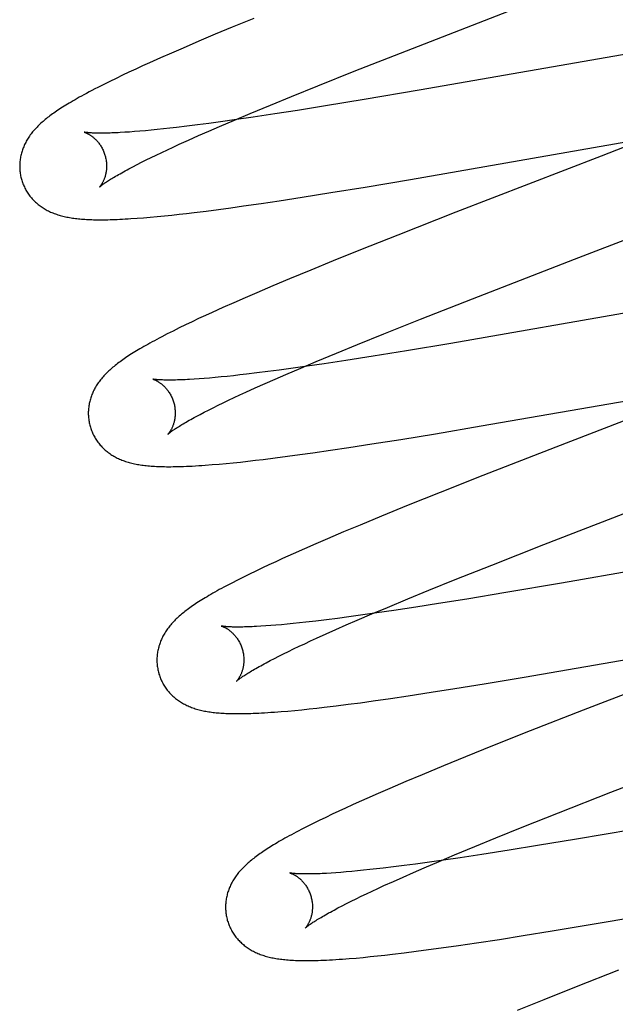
# Model space of a CAD drawing. Header units: inches. Extents: x 0 to 293, y 0 to 190.
# Tile 45 of 75: x 96.031 to 96.168, y 97.203 to 97.43. Entities that reach past the tile are written whole.
import ezdxf

# ---------------------------------------------------------------- set-up
doc = ezdxf.new("R2010")
doc.units = ezdxf.units.IN
doc.header["$LTSCALE"] = 16.12069
doc.header["$MEASUREMENT"] = 0
doc.linetypes.add('HIDDEN', pattern=[0.2, 0.1, -0.1])
doc.layers.add('DEFAULT_2', color=8, linetype='HIDDEN')

msp = doc.modelspace()

# ---------------------------------------------------------------- linework, layer by layer
at = {"layer": 'DEFAULT_2', "color": 8, "linetype": 'HIDDEN'}
for p, q in [((96.08498, 97.43015), (96.07998, 97.4281)), ((96.07998, 97.4281), (96.0761, 97.42649)), ((96.0761, 97.42649), (96.07234, 97.4249)), ((96.06869, 97.42334), (96.06605, 97.42219)), ((96.07234, 97.4249), (96.06869, 97.42334)), ((96.06348, 97.42106), (96.06099, 97.41995)), ((96.06605, 97.42219), (96.06348, 97.42106)), ((96.1081, 97.41798), (96.12008, 97.42269)), ((96.17385, 97.4225), (96.12299, 97.41365)), ((96.0578, 97.41849), (96.05625, 97.41777)), ((96.05937, 97.41922), (96.0578, 97.41849)), ((96.06099, 97.41995), (96.05937, 97.41922)), ((96.05328, 97.41636), (96.05185, 97.41566)), ((96.05474, 97.41706), (96.05328, 97.41636)), ((96.05625, 97.41777), (96.05474, 97.41706)), ((96.09971, 97.41464), (96.1081, 97.41798)), ((96.05046, 97.41497), (96.04909, 97.41428)), ((96.05185, 97.41566), (96.05046, 97.41497)), ((96.09365, 97.41219), (96.09971, 97.41464)), ((96.08879, 97.4102), (96.09365, 97.41219)), ((96.12299, 97.41365), (96.11034, 97.41151)), ((96.08412, 97.40827), (96.08879, 97.4102)), ((96.10144, 97.41004), (96.095, 97.409)), ((96.11034, 97.41151), (96.10144, 97.41004)), ((96.08054, 97.40676), (96.08412, 97.40827)), ((96.08482, 97.40744), (96.08098, 97.40688)), ((96.08982, 97.4082), (96.08482, 97.40744)), ((96.095, 97.409), (96.08982, 97.4082)), ((96.06564, 97.4049), (96.06416, 97.40473)), ((96.06717, 97.40507), (96.06564, 97.4049)), ((96.06955, 97.40536), (96.06717, 97.40507)), ((96.07203, 97.40567), (96.06955, 97.40536)), ((96.07461, 97.406), (96.07203, 97.40567)), ((96.07728, 97.40637), (96.07461, 97.406)), ((96.07464, 97.40423), (96.07711, 97.4053)), ((96.07711, 97.4053), (96.08054, 97.40676)), ((96.08098, 97.40688), (96.07728, 97.40637)), ((96.05638, 97.40402), (96.05528, 97.40395)), ((96.05754, 97.40411), (96.05638, 97.40402)), ((96.05876, 97.40421), (96.05754, 97.40411)), ((96.06003, 97.40432), (96.05876, 97.40421)), ((96.06135, 97.40445), (96.06003, 97.40432)), ((96.06273, 97.40458), (96.06135, 97.40445)), ((96.06416, 97.40473), (96.06273, 97.40458)), ((96.06998, 97.40217), (96.07226, 97.40318)), ((96.07226, 97.40318), (96.07464, 97.40423)), ((96.17944, 97.40417), (96.16488, 97.39848)), ((96.06508, 97.39993), (96.06642, 97.40055)), ((96.06642, 97.40055), (96.06781, 97.40119)), ((96.06781, 97.40119), (96.06998, 97.40217)), ((96.12102, 97.39313), (96.17107, 97.40183)), ((96.06022, 97.39759), (96.06135, 97.39815)), ((96.06135, 97.39815), (96.06254, 97.39873)), ((96.06254, 97.39873), (96.06378, 97.39932)), ((96.06378, 97.39932), (96.06508, 97.39993)), ((96.16488, 97.39848), (96.13149, 97.38555)), ((96.05623, 97.39555), (96.05714, 97.39603)), ((96.05714, 97.39603), (96.05811, 97.39653)), ((96.05811, 97.39653), (96.05913, 97.39705)), ((96.05913, 97.39705), (96.06022, 97.39759)), ((96.10271, 97.39008), (96.11061, 97.39137)), ((96.11061, 97.39137), (96.12102, 97.39313)), ((96.0908, 97.38821), (96.09613, 97.38903)), ((96.09613, 97.38903), (96.10271, 97.39008)), ((96.07969, 97.38661), (96.08263, 97.38702)), ((96.08263, 97.38702), (96.08666, 97.3876)), ((96.08666, 97.3876), (96.0908, 97.38821)), ((96.06115, 97.38444), (96.06277, 97.38459)), ((96.06277, 97.38459), (96.06442, 97.38475)), ((96.06442, 97.38475), (96.06609, 97.38492)), ((96.06609, 97.38492), (96.06778, 97.38511)), ((96.06778, 97.38511), (96.06952, 97.38531)), ((96.06952, 97.38531), (96.07129, 97.38552)), ((96.07129, 97.38552), (96.07402, 97.38585)), ((96.07402, 97.38585), (96.07682, 97.38622)), ((96.07682, 97.38622), (96.07969, 97.38661)), ((96.13149, 97.38555), (96.11815, 97.38032)), ((96.05811, 97.38419), (96.05959, 97.38431)), ((96.05959, 97.38431), (96.06115, 97.38444)), ((96.11815, 97.38032), (96.10951, 97.37689)), ((96.10951, 97.37689), (96.10322, 97.37436)), ((96.10322, 97.37436), (96.09813, 97.37228)), ((96.09813, 97.37228), (96.0932, 97.37024)), ((96.08939, 97.36864), (96.08569, 97.36707)), ((96.0932, 97.37024), (96.08939, 97.36864)), ((96.08569, 97.36707), (96.08301, 97.36591)), ((96.08039, 97.36477), (96.07786, 97.36364)), ((96.08301, 97.36591), (96.08039, 97.36477)), ((96.1233, 97.36096), (96.13529, 97.36567)), ((96.19167, 97.36606), (96.13028, 97.35541)), ((96.07542, 97.36254), (96.07383, 97.36182)), ((96.07786, 97.36364), (96.07542, 97.36254)), ((96.06926, 97.35966), (96.06779, 97.35895)), ((96.07076, 97.36038), (96.06926, 97.35966)), ((96.07228, 97.3611), (96.07076, 97.36038)), ((96.07383, 97.36182), (96.07228, 97.3611)), ((96.11491, 97.35761), (96.1233, 97.36096)), ((96.06506, 97.35758), (96.06381, 97.35694)), ((96.06639, 97.35825), (96.06506, 97.35758)), ((96.06779, 97.35895), (96.06639, 97.35825)), ((96.10886, 97.35517), (96.11491, 97.35761)), ((96.10401, 97.35318), (96.10886, 97.35517)), ((96.13028, 97.35541), (96.1201, 97.35371)), ((96.09936, 97.35124), (96.10401, 97.35318)), ((96.1201, 97.35371), (96.11246, 97.35248)), ((96.09579, 97.34974), (96.09936, 97.35124)), ((96.10114, 97.35073), (96.09726, 97.35016)), ((96.10617, 97.35149), (96.10114, 97.35073)), ((96.11246, 97.35248), (96.10617, 97.35149)), ((96.08331, 97.34832), (96.08176, 97.34814)), ((96.08571, 97.34861), (96.08331, 97.34832)), ((96.08822, 97.34893), (96.08571, 97.34861)), ((96.09083, 97.34927), (96.08822, 97.34893)), ((96.08992, 97.34721), (96.09238, 97.34828)), ((96.09352, 97.34964), (96.09083, 97.34927)), ((96.09238, 97.34828), (96.09579, 97.34974)), ((96.09726, 97.35016), (96.09352, 97.34964)), ((96.07239, 97.34725), (96.07127, 97.34717)), ((96.07356, 97.34734), (96.07239, 97.34725)), ((96.0748, 97.34744), (96.07356, 97.34734)), ((96.07608, 97.34756), (96.0748, 97.34744)), ((96.07743, 97.34768), (96.07608, 97.34756)), ((96.07882, 97.34782), (96.07743, 97.34768)), ((96.08027, 97.34798), (96.07882, 97.34782)), ((96.08176, 97.34814), (96.08027, 97.34798)), ((96.0853, 97.34517), (96.08756, 97.34618)), ((96.08756, 97.34618), (96.08992, 97.34721)), ((96.08176, 97.34355), (96.08314, 97.34419)), ((96.08314, 97.34419), (96.0853, 97.34517)), ((96.13726, 97.33641), (96.18759, 97.34517)), ((96.07676, 97.34117), (96.07793, 97.34174)), ((96.07793, 97.34174), (96.07916, 97.34233)), ((96.07916, 97.34233), (96.08044, 97.34293)), ((96.08044, 97.34293), (96.08176, 97.34355)), ((96.18209, 97.34224), (96.15445, 97.33155)), ((96.07261, 97.33907), (96.07356, 97.33957)), ((96.07356, 97.33957), (96.07457, 97.34008)), ((96.07457, 97.34008), (96.07563, 97.34062)), ((96.07563, 97.34062), (96.07676, 97.34117)), ((96.07172, 97.3386), (96.07261, 97.33907)), ((96.12676, 97.33464), (96.13726, 97.33641)), ((96.11217, 97.33228), (96.1188, 97.33334)), ((96.1188, 97.33334), (96.12676, 97.33464)), ((96.0956, 97.32983), (96.09857, 97.33025)), ((96.09857, 97.33025), (96.10263, 97.33083)), ((96.10263, 97.33083), (96.10681, 97.33146)), ((96.10681, 97.33146), (96.11217, 97.33228)), ((96.15445, 97.33155), (96.13769, 97.32501)), ((96.07859, 97.3278), (96.08022, 97.32796)), ((96.08022, 97.32796), (96.08189, 97.32813)), ((96.08189, 97.32813), (96.08361, 97.32832)), ((96.08361, 97.32832), (96.08536, 97.32852)), ((96.08536, 97.32852), (96.08714, 97.32873)), ((96.08714, 97.32873), (96.08989, 97.32907)), ((96.08989, 97.32907), (96.09271, 97.32944)), ((96.09271, 97.32944), (96.0956, 97.32983)), ((96.07539, 97.32752), (96.07698, 97.32765)), ((96.07698, 97.32765), (96.07859, 97.3278)), ((96.13769, 97.32501), (96.12789, 97.32113)), ((96.12789, 97.32113), (96.1205, 97.31817)), ((96.1205, 97.31817), (96.11438, 97.31568)), ((96.11438, 97.31568), (96.10944, 97.31364)), ((96.10562, 97.31204), (96.10192, 97.31047)), ((96.10944, 97.31364), (96.10562, 97.31204)), ((96.10192, 97.31047), (96.09922, 97.30931)), ((96.09661, 97.30816), (96.09406, 97.30704)), ((96.09922, 97.30931), (96.09661, 97.30816)), ((96.13972, 97.30442), (96.15171, 97.30912)), ((96.20463, 97.30878), (96.15574, 97.30027)), ((96.0916, 97.30593), (96.09001, 97.3052)), ((96.09406, 97.30704), (96.0916, 97.30593)), ((96.08546, 97.30306), (96.084, 97.30236)), ((96.08694, 97.30377), (96.08546, 97.30306)), ((96.08846, 97.30448), (96.08694, 97.30377)), ((96.09001, 97.3052), (96.08846, 97.30448)), ((96.13132, 97.30107), (96.13972, 97.30442)), ((96.08119, 97.30096), (96.07989, 97.3003)), ((96.08257, 97.30165), (96.08119, 97.30096)), ((96.084, 97.30236), (96.08257, 97.30165)), ((96.12526, 97.29862), (96.13132, 97.30107)), ((96.1204, 97.29663), (96.12526, 97.29862)), ((96.15574, 97.30027), (96.14298, 97.2981)), ((96.11573, 97.2947), (96.1204, 97.29663)), ((96.13399, 97.29661), (96.12748, 97.29556)), ((96.14298, 97.2981), (96.13399, 97.29661)), ((96.11215, 97.29319), (96.11573, 97.2947)), ((96.11718, 97.29398), (96.11328, 97.29341)), ((96.12223, 97.29474), (96.11718, 97.29398)), ((96.12748, 97.29556), (96.12223, 97.29474)), ((96.10168, 97.29184), (96.09927, 97.29155)), ((96.1042, 97.29216), (96.10168, 97.29184)), ((96.10682, 97.29251), (96.1042, 97.29216)), ((96.10625, 97.29066), (96.10872, 97.29173)), ((96.10953, 97.29288), (96.10682, 97.29251)), ((96.10872, 97.29173), (96.11215, 97.29319)), ((96.11328, 97.29341), (96.10953, 97.29288)), ((96.08771, 97.29043), (96.08661, 97.29035)), ((96.08887, 97.29051), (96.08771, 97.29043)), ((96.09008, 97.29061), (96.08887, 97.29051)), ((96.09135, 97.29072), (96.09008, 97.29061)), ((96.09267, 97.29084), (96.09135, 97.29072)), ((96.09405, 97.29098), (96.09267, 97.29084)), ((96.09548, 97.29112), (96.09405, 97.29098)), ((96.09696, 97.29128), (96.09548, 97.29112)), ((96.09927, 97.29155), (96.09696, 97.29128)), ((96.10159, 97.2886), (96.10387, 97.28961)), ((96.10387, 97.28961), (96.10625, 97.29066)), ((96.09802, 97.28698), (96.09941, 97.28762)), ((96.09941, 97.28762), (96.10159, 97.2886)), ((96.14716, 97.27862), (96.20215, 97.28816)), ((96.09295, 97.28458), (96.09414, 97.28515)), ((96.09414, 97.28515), (96.09539, 97.28575)), ((96.09539, 97.28575), (96.09668, 97.28635)), ((96.09668, 97.28635), (96.09802, 97.28698)), ((96.19638, 97.28487), (96.16072, 97.27105)), ((96.08874, 97.28246), (96.08971, 97.28296)), ((96.08971, 97.28296), (96.09073, 97.28348)), ((96.09073, 97.28348), (96.09182, 97.28402)), ((96.09182, 97.28402), (96.09295, 97.28458)), ((96.08782, 97.28198), (96.08874, 97.28246)), ((96.13797, 97.2771), (96.14716, 97.27862)), ((96.12581, 97.27516), (96.13126, 97.27601)), ((96.13126, 97.27601), (96.13797, 97.2771)), ((96.11241, 97.27318), (96.11641, 97.27375)), ((96.11641, 97.27375), (96.12052, 97.27435)), ((96.12052, 97.27435), (96.12581, 97.27516)), ((96.09606, 97.27117), (96.09774, 97.27135)), ((96.09774, 97.27135), (96.09946, 97.27154)), ((96.09946, 97.27154), (96.1012, 97.27174)), ((96.1012, 97.27174), (96.10389, 97.27206)), ((96.10389, 97.27206), (96.10666, 97.27241)), ((96.10666, 97.27241), (96.1095, 97.27278)), ((96.1095, 97.27278), (96.11241, 97.27318)), ((96.09125, 97.27073), (96.09283, 97.27086)), ((96.09283, 97.27086), (96.09443, 97.27101)), ((96.09443, 97.27101), (96.09606, 97.27117)), ((96.16072, 97.27105), (96.14853, 97.26627)), ((96.14853, 97.26627), (96.13992, 97.26284)), ((96.1671, 97.25218), (96.20162, 97.26556)), ((96.13992, 97.26284), (96.13366, 97.26031)), ((96.13366, 97.26031), (96.12861, 97.25824)), ((96.12861, 97.25824), (96.12371, 97.25621)), ((96.12371, 97.25621), (96.11993, 97.25462)), ((96.11993, 97.25462), (96.11627, 97.25306)), ((96.11361, 97.2519), (96.11102, 97.25077)), ((96.11627, 97.25306), (96.11361, 97.2519)), ((96.15512, 97.24747), (96.1671, 97.25218)), ((96.11102, 97.25077), (96.10852, 97.24965)), ((96.10151, 97.2464), (96.10005, 97.24569)), ((96.103, 97.24711), (96.10151, 97.2464)), ((96.10452, 97.24782), (96.103, 97.24711)), ((96.10609, 97.24854), (96.10452, 97.24782)), ((96.14674, 97.24413), (96.15512, 97.24747)), ((96.09722, 97.24429), (96.09591, 97.24362)), ((96.09861, 97.24499), (96.09722, 97.24429)), ((96.10005, 97.24569), (96.09861, 97.24499)), ((96.14069, 97.24168), (96.14674, 97.24413)), ((96.17193, 97.24355), (96.15921, 97.24138)), ((96.13118, 97.23776), (96.13584, 97.2397)), ((96.13584, 97.2397), (96.14069, 97.24168)), ((96.15024, 97.2399), (96.14374, 97.23885)), ((96.15921, 97.24138), (96.15024, 97.2399)), ((96.12761, 97.23626), (96.13118, 97.23776)), ((96.13747, 97.23787), (96.13246, 97.23711)), ((96.14374, 97.23885), (96.13747, 97.23787)), ((96.1196, 97.23532), (96.11711, 97.23501)), ((96.1222, 97.23566), (96.1196, 97.23532)), ((96.12488, 97.23602), (96.1222, 97.23566)), ((96.12419, 97.2348), (96.12761, 97.23626)), ((96.1286, 97.23655), (96.12488, 97.23602)), ((96.13246, 97.23711), (96.1286, 97.23655)), ((96.10386, 97.23366), (96.10275, 97.23358)), ((96.10503, 97.23375), (96.10386, 97.23366)), ((96.10625, 97.23385), (96.10503, 97.23375)), ((96.10753, 97.23396), (96.10625, 97.23385)), ((96.10887, 97.23409), (96.10753, 97.23396)), ((96.11025, 97.23423), (96.10887, 97.23409)), ((96.11169, 97.23438), (96.11025, 97.23423)), ((96.11318, 97.23454), (96.11169, 97.23438)), ((96.11472, 97.23472), (96.11318, 97.23454)), ((96.11711, 97.23501), (96.11472, 97.23472)), ((96.11937, 97.23269), (96.12173, 97.23373)), ((96.12173, 97.23373), (96.12419, 97.2348)), ((96.11355, 97.23007), (96.11493, 97.2307)), ((96.11493, 97.2307), (96.1171, 97.23168)), ((96.1171, 97.23168), (96.11937, 97.23269)), ((96.16286, 97.22182), (96.21792, 97.23137)), ((96.10852, 97.22768), (96.1097, 97.22825)), ((96.1097, 97.22825), (96.11093, 97.22884)), ((96.11093, 97.22884), (96.11222, 97.22944)), ((96.11222, 97.22944), (96.11355, 97.23007)), ((96.10434, 97.22557), (96.1053, 97.22607)), ((96.1053, 97.22607), (96.10632, 97.22659)), ((96.10632, 97.22659), (96.10739, 97.22712)), ((96.10739, 97.22712), (96.10852, 97.22768)), ((96.10344, 97.22509), (96.10434, 97.22557)), ((96.15366, 97.22029), (96.16286, 97.22182)), ((96.14149, 97.21835), (96.14694, 97.2192)), ((96.14694, 97.2192), (96.15366, 97.22029)), ((96.12809, 97.21637), (96.13208, 97.21694)), ((96.13208, 97.21694), (96.1362, 97.21754)), ((96.1362, 97.21754), (96.14149, 97.21835)), ((96.11342, 97.21454), (96.11513, 97.21473)), ((96.11513, 97.21473), (96.11688, 97.21493)), ((96.11688, 97.21493), (96.11957, 97.21525)), ((96.11957, 97.21525), (96.12233, 97.2156)), ((96.12233, 97.2156), (96.12517, 97.21598)), ((96.12517, 97.21598), (96.12809, 97.21637)), ((96.10692, 97.21393), (96.10851, 97.21406)), ((96.10851, 97.21406), (96.11012, 97.21421)), ((96.11012, 97.21421), (96.11175, 97.21437)), ((96.11175, 97.21437), (96.11342, 97.21454)), ((96.16892, 97.21129), (96.15911, 97.20741)), ((96.15911, 97.20741), (96.15172, 97.20444)), ((96.15172, 97.20444), (96.1456, 97.20195))]:
    msp.add_line(p, q, dxfattribs=at)
for points in [[(96.12008, 97.42269), (96.14354, 97.43179), (96.16739, 97.44104)], [(96.04909, 97.41428), (96.04841, 97.41393), (96.04774, 97.41358), (96.0471, 97.41324), (96.04648, 97.41291), (96.0459, 97.4126), (96.04535, 97.41229), (96.04482, 97.412), (96.04432, 97.41172), (96.04384, 97.41145), (96.04338, 97.41118), (96.04293, 97.41092), (96.04251, 97.41067), (96.0421, 97.41042), (96.04171, 97.41018), (96.04133, 97.40995), (96.04096, 97.40971), (96.0406, 97.40948), (96.04025, 97.40926), (96.03992, 97.40903), (96.03959, 97.40881), (96.03927, 97.4086), (96.03896, 97.40838), (96.03866, 97.40817), (96.03837, 97.40795), (96.03808, 97.40774), (96.0378, 97.40753), (96.03753, 97.40732), (96.03726, 97.4071), (96.037, 97.40689), (96.03674, 97.40668), (96.03649, 97.40647)], [(96.03649, 97.40647), (96.03625, 97.40625), (96.03601, 97.40604), (96.03577, 97.40582), (96.03554, 97.4056), (96.03532, 97.40538), (96.0351, 97.40516), (96.03489, 97.40494), (96.03468, 97.40471), (96.03448, 97.40449), (96.03428, 97.40426), (96.03409, 97.40403), (96.03391, 97.4038), (96.03373, 97.40357), (96.03355, 97.40334), (96.03339, 97.4031), (96.03322, 97.40286), (96.03307, 97.40262), (96.03292, 97.40238), (96.03277, 97.40213), (96.03263, 97.40189), (96.0325, 97.40164), (96.03237, 97.40139), (96.03225, 97.40114), (96.03213, 97.40089), (96.03203, 97.40064), (96.03192, 97.40039), (96.03183, 97.40014), (96.03174, 97.39989), (96.03165, 97.39963), (96.03158, 97.39938), (96.0315, 97.39912), (96.03144, 97.39886), (96.03137, 97.39859), (96.03132, 97.39833), (96.03127, 97.39806), (96.03123, 97.39779), (96.03119, 97.39752), (96.03116, 97.39725), (96.03114, 97.39697), (96.03112, 97.3967), (96.03111, 97.39642), (96.03111, 97.39615), (96.03111, 97.39587), (96.03112, 97.39559), (96.03114, 97.39532), (96.03116, 97.39504), (96.03119, 97.39476), (96.03123, 97.39449), (96.03127, 97.39421), (96.03133, 97.39394), (96.03139, 97.39366), (96.03145, 97.39339), (96.03151, 97.39316)], [(96.04593, 97.40398), (96.04593, 97.40399), (96.04592, 97.40399), (96.04592, 97.40399), (96.04594, 97.40398), (96.04596, 97.40398), (96.04599, 97.40397), (96.04603, 97.40395), (96.04608, 97.40394), (96.04613, 97.40392), (96.04618, 97.4039), (96.04625, 97.40388), (96.04631, 97.40385), (96.04639, 97.40382), (96.04646, 97.40379), (96.04655, 97.40375), (96.04663, 97.40371), (96.04672, 97.40366), (96.04682, 97.40361), (96.04691, 97.40356), (96.04701, 97.4035), (96.04712, 97.40344), (96.04723, 97.40338), (96.04734, 97.40331), (96.04745, 97.40323), (96.04756, 97.40315), (96.04768, 97.40307), (96.0478, 97.40298), (96.04792, 97.40288), (96.04805, 97.40278), (96.04817, 97.40268), (96.0483, 97.40256), (96.04843, 97.40245), (96.04856, 97.40232), (96.04869, 97.40219), (96.04882, 97.40205), (96.04895, 97.4019), (96.04908, 97.40175), (96.04921, 97.40159), (96.04934, 97.40143), (96.04947, 97.40125), (96.0496, 97.40107), (96.04972, 97.40089), (96.04984, 97.4007), (96.04996, 97.4005), (96.05007, 97.40029), (96.05018, 97.40008), (96.05028, 97.39987), (96.05038, 97.39965), (96.05048, 97.39942), (96.05056, 97.39919), (96.05065, 97.39896), (96.05072, 97.39872), (96.05078, 97.39852)], [(96.05528, 97.40395), (96.05423, 97.40389), (96.05373, 97.40386), (96.05325, 97.40384), (96.05278, 97.40382), (96.05233, 97.4038), (96.05189, 97.40379), (96.05147, 97.40377), (96.05107, 97.40376), (96.05068, 97.40376), (96.0503, 97.40375), (96.04995, 97.40375), (96.0496, 97.40375), (96.04928, 97.40375), (96.04897, 97.40376), (96.04868, 97.40376), (96.0484, 97.40377), (96.04814, 97.40378), (96.04789, 97.40379), (96.04766, 97.4038), (96.04745, 97.40381), (96.04725, 97.40383), (96.04707, 97.40384), (96.0469, 97.40386), (96.04675, 97.40387), (96.04661, 97.40388), (96.04649, 97.4039), (96.04638, 97.40391), (96.04628, 97.40393), (96.04619, 97.40394), (96.04612, 97.40395), (96.04606, 97.40396), (96.04601, 97.40397), (96.04597, 97.40398), (96.04593, 97.40398)], [(96.05078, 97.39852), (96.05084, 97.39831), (96.05089, 97.39807), (96.05094, 97.39782), (96.05099, 97.39758), (96.05102, 97.39734), (96.05105, 97.3971), (96.05107, 97.39686), (96.05109, 97.39662), (96.0511, 97.39639), (96.0511, 97.39616), (96.0511, 97.39593), (96.05109, 97.3957), (96.05107, 97.39548), (96.05105, 97.39527), (96.05102, 97.39506), (96.05099, 97.39486), (96.05096, 97.39466), (96.05092, 97.39447), (96.05088, 97.39428), (96.05084, 97.3941), (96.05079, 97.39392), (96.05074, 97.39376), (96.05069, 97.39359), (96.05064, 97.39344), (96.05058, 97.39329), (96.05053, 97.39314), (96.05047, 97.393), (96.05041, 97.39287), (96.05035, 97.39274), (96.05029, 97.39262), (96.05024, 97.3925), (96.05018, 97.39239), (96.05012, 97.39229), (96.05006, 97.39219), (96.05001, 97.39209), (96.04995, 97.392), (96.0499, 97.39192), (96.04984, 97.39184), (96.04979, 97.39177), (96.04975, 97.3917), (96.0497, 97.39164), (96.04966, 97.39158), (96.04962, 97.39153), (96.04958, 97.39148), (96.04954, 97.39144), (96.04951, 97.3914), (96.04949, 97.39138), (96.04947, 97.39135), (96.04945, 97.39134), (96.04944, 97.39133), (96.04944, 97.39132)], [(96.04944, 97.39132), (96.04945, 97.39133), (96.04946, 97.39134), (96.04949, 97.39137), (96.04952, 97.39139), (96.04956, 97.39143), (96.04961, 97.39147), (96.04967, 97.39152), (96.04974, 97.39158), (96.04982, 97.39164), (96.04991, 97.39171), (96.05001, 97.39179), (96.05012, 97.39188), (96.05025, 97.39197), (96.05039, 97.39207), (96.05055, 97.39218), (96.05071, 97.3923), (96.05089, 97.39242), (96.05109, 97.39255), (96.0513, 97.39269), (96.05152, 97.39284), (96.05176, 97.39299), (96.05202, 97.39315), (96.05228, 97.39331), (96.05257, 97.39349), (96.05287, 97.39367), (96.05318, 97.39385), (96.05351, 97.39404), (96.05385, 97.39424), (96.05421, 97.39444), (96.05458, 97.39465), (96.05497, 97.39487), (96.05538, 97.39509), (96.0558, 97.39532), (96.05623, 97.39555)], [(96.03151, 97.39316), (96.03158, 97.39293), (96.03166, 97.39267), (96.03175, 97.3924), (96.03185, 97.39214), (96.03195, 97.39188), (96.03206, 97.39163), (96.03218, 97.39138), (96.0323, 97.39113), (96.03243, 97.39088), (96.03256, 97.39064), (96.0327, 97.3904), (96.03285, 97.39017), (96.033, 97.38994), (96.03315, 97.38971), (96.03331, 97.38949), (96.03348, 97.38927), (96.03365, 97.38906), (96.03383, 97.38885), (96.034, 97.38865), (96.03419, 97.38845), (96.03438, 97.38825), (96.03457, 97.38806), (96.03476, 97.38788), (96.03496, 97.3877), (96.03517, 97.38753), (96.03537, 97.38736), (96.03558, 97.38719), (96.0358, 97.38703), (96.03602, 97.38687), (96.03625, 97.38672), (96.03648, 97.38656), (96.03671, 97.38642), (96.03696, 97.38627), (96.0372, 97.38613), (96.03745, 97.386), (96.03771, 97.38587), (96.03796, 97.38574), (96.03823, 97.38562), (96.03849, 97.38551), (96.03876, 97.3854), (96.03903, 97.38529), (96.03931, 97.38519), (96.03959, 97.38509), (96.03987, 97.385), (96.04016, 97.38491), (96.04045, 97.38482), (96.04075, 97.38474), (96.04105, 97.38467), (96.04135, 97.38459), (96.04166, 97.38453), (96.04197, 97.38446), (96.04228, 97.3844), (96.0426, 97.38434), (96.04293, 97.38429), (96.04326, 97.38424), (96.04359, 97.38419), (96.04393, 97.38415), (96.04427, 97.38411), (96.04462, 97.38407), (96.04498, 97.38403), (96.04534, 97.384), (96.04571, 97.38397), (96.04609, 97.38395), (96.04647, 97.38392), (96.04687, 97.3839), (96.04727, 97.38389), (96.04768, 97.38387), (96.0481, 97.38386), (96.04853, 97.38385), (96.04898, 97.38385), (96.04943, 97.38384), (96.04989, 97.38384), (96.05037, 97.38384), (96.05086, 97.38385), (96.05137, 97.38386), (96.05189, 97.38387), (96.05243, 97.38389), (96.05298, 97.3839), (96.05356, 97.38393), (96.05415, 97.38395), (96.05476, 97.38398), (96.05539, 97.38402), (96.05603, 97.38405), (96.0567, 97.3841), (96.05811, 97.38419)], [(96.13529, 97.36567), (96.1588, 97.37479), (96.17851, 97.38243)], [(96.06381, 97.35694), (96.06322, 97.35663), (96.06266, 97.35633), (96.06211, 97.35603), (96.06158, 97.35575), (96.06107, 97.35547), (96.06058, 97.35519), (96.06011, 97.35493), (96.05965, 97.35467), (96.05921, 97.35441), (96.05878, 97.35416), (96.05837, 97.35392), (96.05797, 97.35368), (96.05758, 97.35344), (96.0572, 97.3532), (96.05683, 97.35297), (96.05647, 97.35275), (96.05612, 97.35252), (96.05579, 97.3523), (96.05545, 97.35207), (96.05513, 97.35185), (96.05482, 97.35164), (96.05451, 97.35142), (96.05422, 97.3512), (96.05393, 97.35099), (96.05364, 97.35077), (96.05336, 97.35056), (96.05309, 97.35035), (96.05283, 97.35013), (96.05257, 97.34992), (96.05232, 97.34971)], [(96.05232, 97.34971), (96.05207, 97.34949), (96.05183, 97.34927), (96.05159, 97.34906), (96.05136, 97.34884), (96.05114, 97.34862), (96.05092, 97.3484), (96.05071, 97.34818), (96.0505, 97.34795), (96.05029, 97.34772), (96.0501, 97.3475), (96.0499, 97.34727), (96.04972, 97.34704), (96.04954, 97.3468), (96.04936, 97.34657), (96.04919, 97.34633), (96.04903, 97.3461), (96.04887, 97.34586), (96.04872, 97.34561), (96.04857, 97.34537), (96.04843, 97.34512), (96.0483, 97.34487), (96.04817, 97.34462), (96.04805, 97.34437), (96.04793, 97.34412), (96.04783, 97.34387), (96.04772, 97.34362), (96.04763, 97.34337), (96.04754, 97.34311), (96.04745, 97.34286), (96.04737, 97.3426), (96.0473, 97.34234), (96.04723, 97.34208), (96.04717, 97.34182), (96.04711, 97.34155), (96.04706, 97.34128), (96.04702, 97.34101), (96.04698, 97.34074), (96.04695, 97.34047), (96.04693, 97.34019), (96.04691, 97.33992), (96.0469, 97.33964), (96.0469, 97.33936), (96.0469, 97.33909), (96.04691, 97.33881), (96.04693, 97.33853), (96.04695, 97.33825), (96.04698, 97.33798), (96.04702, 97.3377), (96.04706, 97.33742), (96.04712, 97.33715), (96.04718, 97.33687), (96.04724, 97.3366), (96.0473, 97.33637)], [(96.06173, 97.34719), (96.06172, 97.34719), (96.06171, 97.3472), (96.06171, 97.3472), (96.06173, 97.34719), (96.06175, 97.34719), (96.06178, 97.34718), (96.06182, 97.34717), (96.06186, 97.34715), (96.06191, 97.34713), (96.06196, 97.34711), (96.06203, 97.34709), (96.06209, 97.34706), (96.06217, 97.34703), (96.06224, 97.347), (96.06232, 97.34696), (96.06241, 97.34692), (96.0625, 97.34688), (96.06259, 97.34683), (96.06269, 97.34678), (96.06279, 97.34672), (96.0629, 97.34666), (96.063, 97.3466), (96.06311, 97.34653), (96.06323, 97.34645), (96.06334, 97.34637), (96.06346, 97.34629), (96.06358, 97.3462), (96.0637, 97.3461), (96.06383, 97.346), (96.06395, 97.3459), (96.06408, 97.34578), (96.06421, 97.34566), (96.06434, 97.34554), (96.06447, 97.34541), (96.0646, 97.34527), (96.06473, 97.34512), (96.06487, 97.34497), (96.065, 97.34481), (96.06513, 97.34465), (96.06525, 97.34447), (96.06538, 97.34429), (96.0655, 97.34411), (96.06563, 97.34391), (96.06574, 97.34371), (96.06586, 97.34351), (96.06597, 97.3433), (96.06607, 97.34308), (96.06617, 97.34286), (96.06627, 97.34263), (96.06635, 97.3424), (96.06644, 97.34217), (96.06651, 97.34193), (96.06657, 97.34173)], [(96.07127, 97.34717), (96.07021, 97.34711), (96.0697, 97.34708), (96.06921, 97.34706), (96.06874, 97.34703), (96.06828, 97.34702), (96.06783, 97.347), (96.0674, 97.34699), (96.06699, 97.34698), (96.0666, 97.34697), (96.06621, 97.34696), (96.06585, 97.34696), (96.0655, 97.34696), (96.06517, 97.34696), (96.06485, 97.34696), (96.06456, 97.34697), (96.06427, 97.34698), (96.064, 97.34699), (96.06375, 97.347), (96.06352, 97.34701), (96.0633, 97.34702), (96.0631, 97.34703), (96.06291, 97.34705), (96.06274, 97.34706), (96.06258, 97.34708), (96.06244, 97.34709), (96.06231, 97.3471), (96.06219, 97.34712), (96.06209, 97.34713), (96.062, 97.34714), (96.06193, 97.34716), (96.06186, 97.34717), (96.06181, 97.34718), (96.06177, 97.34718), (96.06174, 97.34719), (96.06173, 97.34719)], [(96.06657, 97.34173), (96.06663, 97.34152), (96.06669, 97.34127), (96.06674, 97.34103), (96.06678, 97.34079), (96.06681, 97.34054), (96.06684, 97.3403), (96.06686, 97.34006), (96.06688, 97.33982), (96.06689, 97.33959), (96.06689, 97.33936), (96.06689, 97.33913), (96.06688, 97.33891), (96.06686, 97.33869), (96.06684, 97.33847), (96.06681, 97.33826), (96.06678, 97.33806), (96.06675, 97.33786), (96.06671, 97.33767), (96.06667, 97.33748), (96.06663, 97.3373), (96.06658, 97.33712), (96.06653, 97.33696), (96.06648, 97.33679), (96.06642, 97.33664), (96.06637, 97.33649), (96.06631, 97.33634), (96.06626, 97.3362), (96.0662, 97.33607), (96.06614, 97.33594), (96.06608, 97.33582), (96.06602, 97.33571), (96.06597, 97.3356), (96.06591, 97.33549), (96.06585, 97.33539), (96.06579, 97.3353), (96.06574, 97.33521), (96.06568, 97.33512), (96.06563, 97.33504), (96.06558, 97.33497), (96.06553, 97.3349), (96.06549, 97.33484), (96.06544, 97.33478), (96.0654, 97.33473), (96.06537, 97.33468), (96.06533, 97.33464), (96.0653, 97.33461), (96.06528, 97.33458), (96.06526, 97.33456), (96.06524, 97.33454), (96.06523, 97.33453), (96.06523, 97.33453)], [(96.06523, 97.33453), (96.06524, 97.33454), (96.06526, 97.33456), (96.06528, 97.33458), (96.06532, 97.33461), (96.06536, 97.33465), (96.06541, 97.33469), (96.06547, 97.33474), (96.06555, 97.3348), (96.06563, 97.33487), (96.06572, 97.33494), (96.06583, 97.33502), (96.06595, 97.33511), (96.06608, 97.33521), (96.06622, 97.33531), (96.06638, 97.33542), (96.06655, 97.33554), (96.06674, 97.33566), (96.06694, 97.3358), (96.06715, 97.33594), (96.06738, 97.33609), (96.06762, 97.33624), (96.06788, 97.3364), (96.06815, 97.33657), (96.06844, 97.33675), (96.06875, 97.33693), (96.06907, 97.33711), (96.0694, 97.33731), (96.06975, 97.33751), (96.07011, 97.33772), (96.07049, 97.33793), (96.07088, 97.33814), (96.07129, 97.33837), (96.07172, 97.3386)], [(96.0473, 97.33637), (96.04737, 97.33614), (96.04745, 97.33587), (96.04754, 97.33561), (96.04764, 97.33535), (96.04775, 97.33509), (96.04786, 97.33483), (96.04797, 97.33457), (96.0481, 97.33432), (96.04823, 97.33408), (96.04836, 97.33383), (96.0485, 97.33359), (96.04865, 97.33336), (96.0488, 97.33313), (96.04896, 97.3329), (96.04912, 97.33267), (96.04929, 97.33246), (96.04946, 97.33224), (96.04964, 97.33203), (96.04982, 97.33183), (96.05, 97.33163), (96.05019, 97.33144), (96.05039, 97.33125), (96.05058, 97.33106), (96.05079, 97.33088), (96.05099, 97.33071), (96.0512, 97.33054), (96.05141, 97.33037), (96.05163, 97.33021), (96.05185, 97.33005), (96.05208, 97.32989), (96.05232, 97.32974), (96.05256, 97.32959), (96.0528, 97.32945), (96.05305, 97.32931), (96.0533, 97.32918), (96.05356, 97.32905), (96.05382, 97.32892), (96.05408, 97.3288), (96.05435, 97.32869), (96.05462, 97.32858), (96.0549, 97.32847), (96.05518, 97.32837), (96.05546, 97.32827), (96.05575, 97.32818), (96.05604, 97.32809), (96.05633, 97.32801), (96.05663, 97.32793), (96.05693, 97.32785), (96.05724, 97.32778), (96.05755, 97.32771), (96.05787, 97.32765), (96.05819, 97.32759), (96.05851, 97.32753), (96.05884, 97.32748), (96.05918, 97.32743), (96.05952, 97.32738), (96.05987, 97.32734), (96.06022, 97.3273), (96.06059, 97.32726), (96.06096, 97.32723), (96.06135, 97.32719), (96.06174, 97.32717), (96.06215, 97.32714), (96.06257, 97.32712), (96.063, 97.3271), (96.06345, 97.32708), (96.06391, 97.32707), (96.06439, 97.32706), (96.06488, 97.32705), (96.06539, 97.32705), (96.06591, 97.32705), (96.06645, 97.32706), (96.06702, 97.32706), (96.0676, 97.32708), (96.0682, 97.32709), (96.06882, 97.32711), (96.06947, 97.32714), (96.07014, 97.32717), (96.07083, 97.32721), (96.07155, 97.32725), (96.07229, 97.32729), (96.07304, 97.32734), (96.07381, 97.32739), (96.07539, 97.32752)], [(96.15171, 97.30912), (96.17517, 97.31822), (96.19901, 97.32748)], [(96.07989, 97.3003), (96.07928, 97.29997), (96.07868, 97.29966), (96.07811, 97.29936), (96.07756, 97.29906), (96.07703, 97.29877), (96.07652, 97.29848), (96.07602, 97.29821), (96.07554, 97.29794), (96.07508, 97.29767), (96.07464, 97.29741), (96.07421, 97.29716), (96.07379, 97.29691), (96.07339, 97.29666), (96.073, 97.29642), (96.07262, 97.29618), (96.07225, 97.29595), (96.0719, 97.29572), (96.07156, 97.29549), (96.07122, 97.29527), (96.0709, 97.29504), (96.07058, 97.29482), (96.07027, 97.29461), (96.06998, 97.29439), (96.06968, 97.29417), (96.0694, 97.29396), (96.06912, 97.29375), (96.06885, 97.29353), (96.06859, 97.29332), (96.06833, 97.2931), (96.06808, 97.29289)], [(96.06808, 97.29289), (96.06784, 97.29268), (96.0676, 97.29246), (96.06736, 97.29224), (96.06713, 97.29203), (96.06691, 97.29181), (96.06669, 97.29159), (96.06648, 97.29136), (96.06627, 97.29114), (96.06607, 97.29091), (96.06587, 97.29069), (96.06568, 97.29046), (96.06549, 97.29023), (96.06531, 97.28999), (96.06514, 97.28976), (96.06497, 97.28952), (96.06481, 97.28929), (96.06465, 97.28905), (96.0645, 97.2888), (96.06436, 97.28856), (96.06422, 97.28831), (96.06408, 97.28806), (96.06395, 97.28782), (96.06383, 97.28757), (96.06372, 97.28732), (96.06361, 97.28707), (96.06351, 97.28682), (96.06341, 97.28656), (96.06332, 97.28631), (96.06324, 97.28606), (96.06316, 97.2858), (96.06309, 97.28554), (96.06302, 97.28528), (96.06296, 97.28501), (96.0629, 97.28475), (96.06285, 97.28448), (96.06281, 97.28421), (96.06277, 97.28394), (96.06274, 97.28367), (96.06272, 97.28339), (96.0627, 97.28312), (96.06269, 97.28284), (96.06269, 97.28257), (96.06269, 97.28229), (96.0627, 97.28201), (96.06272, 97.28174), (96.06274, 97.28146), (96.06277, 97.28118), (96.06281, 97.28091), (96.06286, 97.28063), (96.06291, 97.28036), (96.06297, 97.28008), (96.06303, 97.27981), (96.06309, 97.27958)], [(96.07753, 97.2904), (96.07751, 97.2904), (96.0775, 97.29041), (96.0775, 97.29041), (96.0775, 97.29041), (96.07752, 97.2904), (96.07754, 97.2904), (96.07757, 97.29039), (96.0776, 97.29038), (96.07765, 97.29036), (96.0777, 97.29034), (96.07775, 97.29032), (96.07781, 97.2903), (96.07788, 97.29027), (96.07795, 97.29024), (96.07803, 97.29021), (96.07811, 97.29017), (96.07819, 97.29013), (96.07828, 97.29009), (96.07838, 97.29004), (96.07847, 97.28999), (96.07858, 97.28993), (96.07868, 97.28987), (96.07879, 97.28981), (96.0789, 97.28974), (96.07901, 97.28966), (96.07913, 97.28959), (96.07924, 97.2895), (96.07936, 97.28941), (96.07949, 97.28932), (96.07961, 97.28922), (96.07974, 97.28911), (96.07987, 97.289), (96.07999, 97.28888), (96.08013, 97.28875), (96.08026, 97.28862), (96.08039, 97.28848), (96.08052, 97.28834), (96.08065, 97.28819), (96.08078, 97.28803), (96.08091, 97.28786), (96.08104, 97.28769), (96.08117, 97.28751), (96.08129, 97.28732), (96.08141, 97.28713), (96.08153, 97.28693), (96.08165, 97.28672), (96.08176, 97.28651), (96.08186, 97.28629), (96.08196, 97.28607), (96.08206, 97.28584), (96.08214, 97.28561), (96.08223, 97.28538), (96.0823, 97.28514), (96.08236, 97.28494)], [(96.08661, 97.29035), (96.08558, 97.29029), (96.08508, 97.29027), (96.08461, 97.29025), (96.08414, 97.29023), (96.0837, 97.29021), (96.08326, 97.2902), (96.08285, 97.29019), (96.08245, 97.29018), (96.08206, 97.29017), (96.0817, 97.29017), (96.08135, 97.29017), (96.08101, 97.29017), (96.08069, 97.29017), (96.08039, 97.29018), (96.0801, 97.29018), (96.07983, 97.29019), (96.07958, 97.2902), (96.07934, 97.29021), (96.07912, 97.29023), (96.07891, 97.29024), (96.07873, 97.29025), (96.07855, 97.29027), (96.07839, 97.29028), (96.07825, 97.2903), (96.07812, 97.29031), (96.078, 97.29033), (96.0779, 97.29034), (96.0778, 97.29035), (96.07773, 97.29036), (96.07766, 97.29037), (96.07761, 97.29038), (96.07757, 97.29039), (96.07753, 97.2904), (96.07753, 97.2904)], [(96.08236, 97.28494), (96.08242, 97.28473), (96.08248, 97.28448), (96.08253, 97.28424), (96.08257, 97.284), (96.0826, 97.28376), (96.08263, 97.28352), (96.08266, 97.28328), (96.08267, 97.28304), (96.08268, 97.2828), (96.08268, 97.28257), (96.08268, 97.28234), (96.08267, 97.28212), (96.08265, 97.2819), (96.08263, 97.28169), (96.08261, 97.28148), (96.08258, 97.28127), (96.08254, 97.28108), (96.0825, 97.28088), (96.08246, 97.2807), (96.08242, 97.28052), (96.08237, 97.28034), (96.08232, 97.28017), (96.08227, 97.28001), (96.08222, 97.27985), (96.08216, 97.2797), (96.08211, 97.27956), (96.08205, 97.27942), (96.08199, 97.27929), (96.08193, 97.27916), (96.08188, 97.27904), (96.08182, 97.27892), (96.08176, 97.27881), (96.0817, 97.27871), (96.08164, 97.27861), (96.08159, 97.27851), (96.08153, 97.27842), (96.08148, 97.27834), (96.08143, 97.27826), (96.08138, 97.27818), (96.08133, 97.27812), (96.08128, 97.27805), (96.08124, 97.278), (96.0812, 97.27794), (96.08116, 97.2779), (96.08113, 97.27786), (96.0811, 97.27782), (96.08107, 97.27779), (96.08105, 97.27777), (96.08103, 97.27775), (96.08102, 97.27774), (96.08102, 97.27774)], [(96.08102, 97.27774), (96.08103, 97.27775), (96.08104, 97.27776), (96.08107, 97.27778), (96.0811, 97.27781), (96.08114, 97.27785), (96.08119, 97.27789), (96.08125, 97.27794), (96.08132, 97.278), (96.0814, 97.27806), (96.08149, 97.27813), (96.0816, 97.27821), (96.08171, 97.2783), (96.08184, 97.27839), (96.08198, 97.27849), (96.08213, 97.2786), (96.0823, 97.27872), (96.08248, 97.27884), (96.08268, 97.27897), (96.08289, 97.27911), (96.08311, 97.27926), (96.08335, 97.27941), (96.08361, 97.27957), (96.08388, 97.27974), (96.08416, 97.27991), (96.08446, 97.28009), (96.08477, 97.28027), (96.0851, 97.28047), (96.08545, 97.28066), (96.0858, 97.28087), (96.08618, 97.28108), (96.08657, 97.28129), (96.08697, 97.28152), (96.08739, 97.28174), (96.08782, 97.28198)], [(96.06309, 97.27958), (96.06316, 97.27935), (96.06324, 97.27908), (96.06333, 97.27882), (96.06343, 97.27856), (96.06354, 97.2783), (96.06365, 97.27804), (96.06376, 97.27779), (96.06389, 97.27754), (96.06402, 97.27729), (96.06415, 97.27705), (96.06429, 97.27681), (96.06444, 97.27657), (96.06459, 97.27634), (96.06475, 97.27611), (96.06491, 97.27589), (96.06507, 97.27567), (96.06525, 97.27546), (96.06542, 97.27525), (96.0656, 97.27505), (96.06579, 97.27485), (96.06598, 97.27465), (96.06617, 97.27446), (96.06637, 97.27428), (96.06657, 97.2741), (96.06677, 97.27392), (96.06698, 97.27375), (96.06719, 97.27359), (96.06741, 97.27342), (96.06763, 97.27327), (96.06786, 97.27311), (96.06809, 97.27296), (96.06833, 97.27281), (96.06858, 97.27267), (96.06882, 97.27253), (96.06908, 97.2724), (96.06933, 97.27227), (96.06959, 97.27214), (96.06985, 97.27202), (96.07012, 97.27191), (96.07039, 97.2718), (96.07067, 97.27169), (96.07094, 97.27159), (96.07123, 97.27149), (96.07151, 97.2714), (96.0718, 97.27131), (96.0721, 97.27122), (96.0724, 97.27114), (96.0727, 97.27107), (96.073, 97.271), (96.07332, 97.27093), (96.07363, 97.27086), (96.07395, 97.2708), (96.07427, 97.27075), (96.0746, 97.27069), (96.07493, 97.27064), (96.07526, 97.2706), (96.0756, 97.27055), (96.07595, 97.27051), (96.0763, 97.27048), (96.07666, 97.27044), (96.07702, 97.27041), (96.07739, 97.27038), (96.07777, 97.27036), (96.07816, 97.27034), (96.07855, 97.27032), (96.07896, 97.2703), (96.07938, 97.27029), (96.0798, 97.27028), (96.08024, 97.27027), (96.08069, 97.27026), (96.08115, 97.27026), (96.08163, 97.27026), (96.08212, 97.27026), (96.08263, 97.27027), (96.08316, 97.27028), (96.08371, 97.27029), (96.08427, 97.27031), (96.08486, 97.27033), (96.08547, 97.27036), (96.08611, 97.27039), (96.08677, 97.27042), (96.08746, 97.27046), (96.08819, 97.27051), (96.08893, 97.27056), (96.0897, 97.27061), (96.09125, 97.27073)], [(96.10852, 97.24965), (96.1077, 97.24928), (96.10609, 97.24854)], [(96.09591, 97.24362), (96.0953, 97.24331), (96.09472, 97.243), (96.09416, 97.2427), (96.09363, 97.24242), (96.09311, 97.24214), (96.09261, 97.24186), (96.09213, 97.24159), (96.09166, 97.24133), (96.09121, 97.24107), (96.09077, 97.24082), (96.09035, 97.24057), (96.08994, 97.24033), (96.08954, 97.24009), (96.08916, 97.23986), (96.08878, 97.23962), (96.08841, 97.23939), (96.08806, 97.23917), (96.08771, 97.23894), (96.08737, 97.23872), (96.08704, 97.2385), (96.08672, 97.23828), (96.08641, 97.23806), (96.0861, 97.23784), (96.08581, 97.23763), (96.08551, 97.23741), (96.08523, 97.2372), (96.08495, 97.23698), (96.08468, 97.23677), (96.08442, 97.23656), (96.08416, 97.23634), (96.08391, 97.23613)], [(96.08391, 97.23613), (96.08366, 97.23591), (96.08342, 97.2357), (96.08318, 97.23548), (96.08295, 97.23526), (96.08273, 97.23504), (96.08251, 97.23482), (96.08229, 97.2346), (96.08208, 97.23437), (96.08188, 97.23415), (96.08168, 97.23392), (96.08149, 97.23369), (96.0813, 97.23346), (96.08112, 97.23323), (96.08095, 97.23299), (96.08078, 97.23276), (96.08062, 97.23252), (96.08046, 97.23228), (96.08031, 97.23203), (96.08016, 97.23179), (96.08002, 97.23154), (96.07988, 97.23129), (96.07975, 97.23104), (96.07963, 97.23079), (96.07952, 97.23054), (96.07941, 97.23029), (96.07931, 97.23004), (96.07921, 97.22979), (96.07912, 97.22954), (96.07903, 97.22928), (96.07895, 97.22902), (96.07888, 97.22876), (96.07881, 97.2285), (96.07875, 97.22824), (96.07869, 97.22797), (96.07865, 97.2277), (96.0786, 97.22743), (96.07857, 97.22716), (96.07853, 97.22689), (96.07851, 97.22661), (96.07849, 97.22634), (96.07848, 97.22606), (96.07848, 97.22578), (96.07848, 97.22551), (96.07849, 97.22523), (96.07851, 97.22495), (96.07853, 97.22467), (96.07856, 97.22439), (96.0786, 97.22412), (96.07865, 97.22384), (96.0787, 97.22357), (96.07876, 97.22329), (96.07882, 97.22302), (96.07888, 97.22279)], [(96.09331, 97.23361), (96.0933, 97.23361), (96.09329, 97.23362), (96.0933, 97.23361), (96.09331, 97.23361), (96.09333, 97.2336), (96.09336, 97.23359), (96.0934, 97.23358), (96.09344, 97.23357), (96.0935, 97.23355), (96.09355, 97.23353), (96.09361, 97.23351), (96.09368, 97.23348), (96.09375, 97.23345), (96.09383, 97.23341), (96.09391, 97.23338), (96.094, 97.23334), (96.09409, 97.23329), (96.09418, 97.23324), (96.09428, 97.23319), (96.09438, 97.23313), (96.09448, 97.23307), (96.09459, 97.23301), (96.0947, 97.23294), (96.09481, 97.23286), (96.09493, 97.23279), (96.09505, 97.2327), (96.09517, 97.23261), (96.09529, 97.23252), (96.09541, 97.23242), (96.09554, 97.23231), (96.09567, 97.2322), (96.0958, 97.23208), (96.09593, 97.23195), (96.09606, 97.23182), (96.09619, 97.23168), (96.09632, 97.23154), (96.09645, 97.23138), (96.09658, 97.23123), (96.09671, 97.23106), (96.09684, 97.23089), (96.09697, 97.23071), (96.09709, 97.23052), (96.09721, 97.23033), (96.09733, 97.23013), (96.09744, 97.22992), (96.09755, 97.22971), (96.09765, 97.2295), (96.09775, 97.22928), (96.09785, 97.22905), (96.09794, 97.22882), (96.09802, 97.22859), (96.09809, 97.22835), (96.09815, 97.22814)], [(96.10275, 97.23358), (96.1017, 97.23352), (96.1012, 97.23349), (96.10071, 97.23347), (96.10024, 97.23345), (96.09978, 97.23343), (96.09934, 97.23341), (96.09891, 97.2334), (96.09851, 97.23339), (96.09811, 97.23338), (96.09774, 97.23338), (96.09738, 97.23338), (96.09703, 97.23338), (96.0967, 97.23338), (96.09639, 97.23338), (96.09609, 97.23339), (96.09581, 97.2334), (96.09555, 97.2334), (96.0953, 97.23341), (96.09507, 97.23343), (96.09485, 97.23344), (96.09465, 97.23345), (96.09447, 97.23347), (96.0943, 97.23348), (96.09414, 97.23349), (96.094, 97.23351), (96.09388, 97.23352), (96.09376, 97.23354), (96.09366, 97.23355), (96.09358, 97.23356), (96.0935, 97.23358), (96.09344, 97.23359), (96.09339, 97.2336), (96.09335, 97.2336), (96.09332, 97.23361), (96.09331, 97.23361)], [(96.09815, 97.22814), (96.09821, 97.22793), (96.09827, 97.22769), (96.09832, 97.22745), (96.09836, 97.22721), (96.0984, 97.22696), (96.09842, 97.22672), (96.09845, 97.22648), (96.09846, 97.22625), (96.09847, 97.22601), (96.09847, 97.22578), (96.09847, 97.22555), (96.09846, 97.22533), (96.09844, 97.22511), (96.09842, 97.22489), (96.0984, 97.22468), (96.09837, 97.22448), (96.09833, 97.22428), (96.09829, 97.22409), (96.09825, 97.2239), (96.09821, 97.22372), (96.09816, 97.22355), (96.09811, 97.22338), (96.09806, 97.22322), (96.09801, 97.22306), (96.09795, 97.22291), (96.0979, 97.22277), (96.09784, 97.22263), (96.09778, 97.2225), (96.09772, 97.22237), (96.09767, 97.22225), (96.09761, 97.22213), (96.09755, 97.22202), (96.09749, 97.22191), (96.09743, 97.22181), (96.09738, 97.22172), (96.09732, 97.22163), (96.09727, 97.22154), (96.09722, 97.22146), (96.09717, 97.22139), (96.09712, 97.22132), (96.09707, 97.22126), (96.09703, 97.2212), (96.09699, 97.22115), (96.09695, 97.22111), (96.09692, 97.22106), (96.09689, 97.22103), (96.09686, 97.221), (96.09684, 97.22098), (96.09682, 97.22096), (96.09681, 97.22095), (96.09681, 97.22095)], [(96.09681, 97.22095), (96.09682, 97.22096), (96.09684, 97.22097), (96.09686, 97.22099), (96.09689, 97.22102), (96.09693, 97.22105), (96.09697, 97.22109), (96.09703, 97.22114), (96.09709, 97.22119), (96.09717, 97.22125), (96.09725, 97.22132), (96.09735, 97.22139), (96.09746, 97.22147), (96.09758, 97.22156), (96.09771, 97.22166), (96.09786, 97.22177), (96.09802, 97.22188), (96.0982, 97.222), (96.09839, 97.22213), (96.09859, 97.22227), (96.09881, 97.22241), (96.09905, 97.22256), (96.09929, 97.22272), (96.09956, 97.22288), (96.09984, 97.22305), (96.10013, 97.22323), (96.10044, 97.22341), (96.10076, 97.2236), (96.1011, 97.22379), (96.10145, 97.224), (96.10182, 97.2242), (96.1022, 97.22442), (96.1026, 97.22464), (96.10302, 97.22486), (96.10344, 97.22509)], [(96.07888, 97.22279), (96.07895, 97.22256), (96.07904, 97.22229), (96.07913, 97.22203), (96.07922, 97.22176), (96.07933, 97.2215), (96.07944, 97.22125), (96.07956, 97.22099), (96.07968, 97.22074), (96.07981, 97.22049), (96.07994, 97.22025), (96.08008, 97.22001), (96.08023, 97.21978), (96.08038, 97.21954), (96.08054, 97.21932), (96.0807, 97.2191), (96.08087, 97.21888), (96.08104, 97.21866), (96.08122, 97.21845), (96.0814, 97.21825), (96.08158, 97.21805), (96.08177, 97.21786), (96.08197, 97.21767), (96.08216, 97.21748), (96.08236, 97.2173), (96.08257, 97.21713), (96.08278, 97.21696), (96.08299, 97.21679), (96.08321, 97.21663), (96.08343, 97.21647), (96.08366, 97.21631), (96.08389, 97.21616), (96.08413, 97.21602), (96.08438, 97.21587), (96.08463, 97.21573), (96.08488, 97.2156), (96.08513, 97.21547), (96.08539, 97.21534), (96.08566, 97.21523), (96.08592, 97.21511), (96.08619, 97.215), (96.08647, 97.21489), (96.08675, 97.21479), (96.08703, 97.21469), (96.08732, 97.2146), (96.08761, 97.21451), (96.0879, 97.21443), (96.0882, 97.21435), (96.08851, 97.21427), (96.08881, 97.2142), (96.08912, 97.21413), (96.08944, 97.21407), (96.08976, 97.21401), (96.09008, 97.21395), (96.09041, 97.2139), (96.09075, 97.21385), (96.09109, 97.2138), (96.09144, 97.21376), (96.09179, 97.21372), (96.09215, 97.21368), (96.09253, 97.21364), (96.09291, 97.21361), (96.0933, 97.21358), (96.09371, 97.21356), (96.09413, 97.21354), (96.09456, 97.21352), (96.09501, 97.2135), (96.09547, 97.21349), (96.09594, 97.21348), (96.09643, 97.21347), (96.09694, 97.21347), (96.09747, 97.21347), (96.09801, 97.21347), (96.09857, 97.21348), (96.09915, 97.21349), (96.09975, 97.21351), (96.10037, 97.21353), (96.10102, 97.21356), (96.10168, 97.21359), (96.10238, 97.21362), (96.10309, 97.21366), (96.10383, 97.21371), (96.10458, 97.21376), (96.10535, 97.21381), (96.10692, 97.21393)]]:
    msp.add_lwpolyline(points, dxfattribs=at)

doc.saveas('drawing.dxf')
